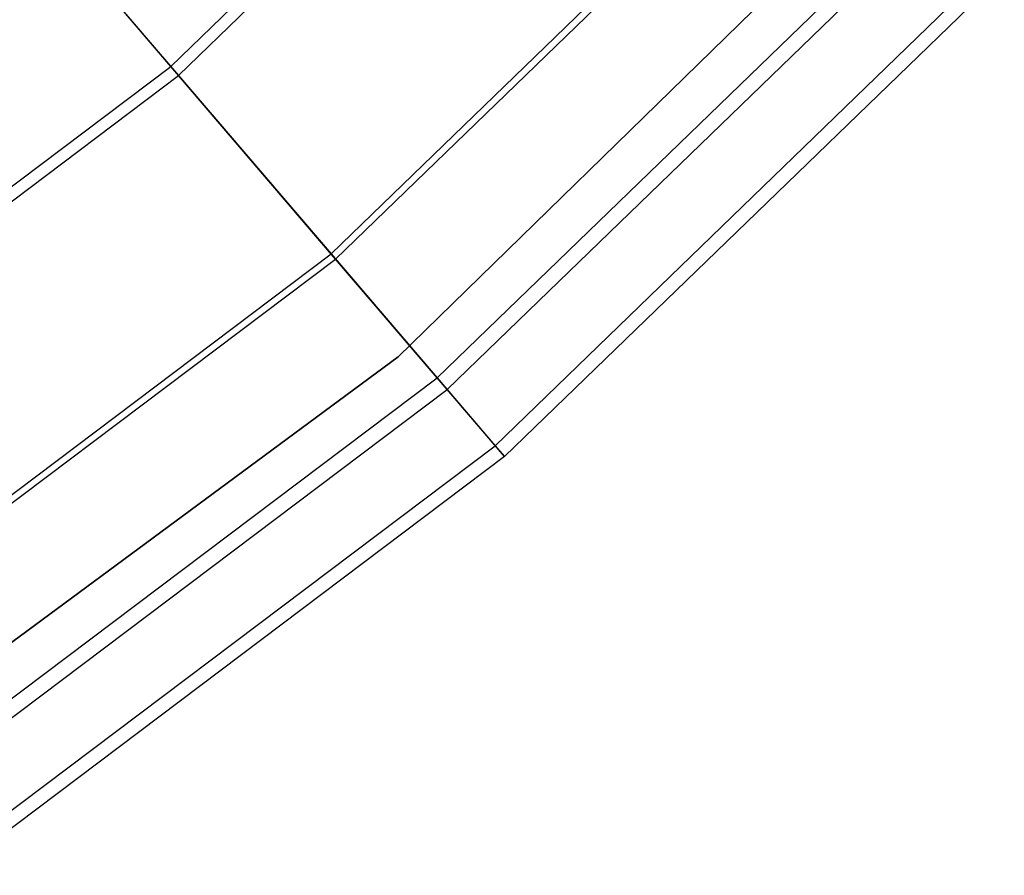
# Model space of a CAD drawing. Extents: x 0.1 to 26.5, y -19.1 to 0.
# Tile 201 of 256: x 14.963 to 15.473, y -14.218 to -13.775. Entities that reach past the tile are written whole.
import ezdxf

# ---------------------------------------------------------------- set-up
doc = ezdxf.new("R2010")
doc.units = 0
doc.header["$LTSCALE"] = 2.54
doc.layers.get('0').update_dxf_attribs({"linetype": 'CONTINUOUS'})

# ---------------------------------------------------------------- blocks, each defined once
blk = doc.blocks.new('7777_STL')
at = {"color": 0}
for p, q in [((15.04135, -13.79948, 33.75953), (15.27663, -13.57179, 33.75953)), ((15.04135, -13.79948, 33.75953), (15.27663, -13.57179, 33.75953)), ((15.04535, -13.80416, 36.32884), (15.28117, -13.57593, 36.32884)), ((15.04535, -13.80416, 36.32884), (15.28117, -13.57593, 36.32884)), ((15.12433, -13.89652, 36.02182), (15.3709, -13.65789, 36.02182)), ((15.12433, -13.89652, 36.02182), (15.3709, -13.65789, 36.02182)), ((15.12665, -13.89923, 34.17865), (15.37353, -13.6603, 34.17865)), ((15.12665, -13.89923, 34.17865), (15.37353, -13.6603, 34.17865)), ((15.04135, -13.79948, 33.75953), (14.92939, -13.66854, 33.35554)), ((15.04135, -13.79948, 33.75953), (14.92939, -13.66854, 33.35554)), ((15.15903, -13.94978, 28.87422), (15.43751, -13.6782, 28.87422)), ((15.43751, -13.6782, 28.47422), (15.15903, -13.94978, 28.47422)), ((15.15903, -13.94978, 28.87422), (15.43751, -13.6782, 28.87422)), ((15.43751, -13.6782, 28.47422), (15.15903, -13.94978, 28.47422)), ((14.9434, -13.68492, 36.61939), (15.04535, -13.80416, 36.32884)), ((14.9434, -13.68492, 36.61939), (15.04535, -13.80416, 36.32884)), ((15.17924, -13.96073, 35.70261), (15.43328, -13.71487, 35.70261)), ((15.17924, -13.96073, 35.70261), (15.43328, -13.71487, 35.70261)), ((15.18442, -13.9668, 34.60875), (15.43917, -13.72025, 34.60875)), ((15.18442, -13.9668, 34.60875), (15.43917, -13.72025, 34.60875)), ((15.2093, -13.99589, 35.37567), (15.46744, -13.74607, 35.37567)), ((15.2093, -13.99589, 35.37567), (15.46744, -13.74607, 35.37567)), ((15.4729, -13.75105, 35.04555), (15.2141, -14.00151, 35.04555)), ((15.4729, -13.75105, 35.04555), (15.2141, -14.00151, 35.04555)), ((14.77988, -13.99654, 33.75953), (15.04135, -13.79948, 33.75953)), ((14.77988, -13.99654, 33.75953), (15.04135, -13.79948, 33.75953)), ((14.78327, -14.00167, 36.32884), (15.04535, -13.80416, 36.32884)), ((14.78327, -14.00167, 36.32884), (15.04535, -13.80416, 36.32884)), ((15.12665, -13.89923, 34.17865), (15.04135, -13.79948, 33.75953)), ((15.12665, -13.89923, 34.17865), (15.04135, -13.79948, 33.75953)), ((15.04535, -13.80416, 36.32884), (15.12433, -13.89652, 36.02182)), ((15.04535, -13.80416, 36.32884), (15.12433, -13.89652, 36.02182)), ((14.8503, -14.10304, 36.02182), (15.12433, -13.89652, 36.02182)), ((14.8503, -14.10304, 36.02182), (15.12433, -13.89652, 36.02182)), ((14.85227, -14.10602, 34.17865), (15.12665, -13.89923, 34.17865)), ((14.85227, -14.10602, 34.17865), (15.12665, -13.89923, 34.17865)), ((15.12433, -13.89652, 36.02182), (15.17924, -13.96073, 35.70261)), ((15.12433, -13.89652, 36.02182), (15.17924, -13.96073, 35.70261)), ((15.18442, -13.9668, 34.60875), (15.12665, -13.89923, 34.17865)), ((15.18442, -13.9668, 34.60875), (15.12665, -13.89923, 34.17865)), ((14.84616, -14.18091, 28.87422), (15.15903, -13.94978, 28.87422)), ((15.15903, -13.94978, 28.47422), (14.84616, -14.18091, 28.47422)), ((14.84616, -14.18091, 28.87422), (15.15903, -13.94978, 28.87422)), ((15.15903, -13.94978, 28.47422), (14.84616, -14.18091, 28.47422)), ((15.15903, -13.94978, 28.87422), (15.15903, -13.94978, 28.47422)), ((15.15903, -13.94978, 28.87422), (15.15903, -13.94978, 28.47422)), ((14.8969, -14.17352, 35.70261), (15.17924, -13.96073, 35.70261)), ((14.8969, -14.17352, 35.70261), (15.17924, -13.96073, 35.70261)), ((15.17924, -13.96073, 35.70261), (15.2093, -13.99589, 35.37567)), ((15.17924, -13.96073, 35.70261), (15.2093, -13.99589, 35.37567)), ((14.9013, -14.18017, 34.60875), (15.18442, -13.9668, 34.60875)), ((14.9013, -14.18017, 34.60875), (15.18442, -13.9668, 34.60875)), ((15.2141, -14.00151, 35.04555), (15.18442, -13.9668, 34.60875)), ((15.2141, -14.00151, 35.04555), (15.18442, -13.9668, 34.60875)), ((14.92242, -14.2121, 35.37567), (15.2093, -13.99589, 35.37567)), ((14.92242, -14.2121, 35.37567), (15.2093, -13.99589, 35.37567)), ((15.2093, -13.99589, 35.37567), (15.2141, -14.00151, 35.04555)), ((15.2093, -13.99589, 35.37567), (15.2141, -14.00151, 35.04555)), ((15.2141, -14.00151, 35.04555), (14.92649, -14.21827, 35.04555)), ((15.2141, -14.00151, 35.04555), (14.92649, -14.21827, 35.04555))]:
    blk.add_line(p, q, dxfattribs=at)
blk = doc.blocks.new('GROUP_2')
at = {"color": 0}
blk.add_blockref('7777_STL', (-0.13159, 19.10373, -0.15965), dxfattribs=at)

msp = doc.modelspace()

# ---------------------------------------------------------------- block references
at = {"color": 0}
msp.add_blockref('GROUP_2', (0.13159, -19.10373, 0.15965), dxfattribs=at)

doc.saveas('drawing.dxf')
